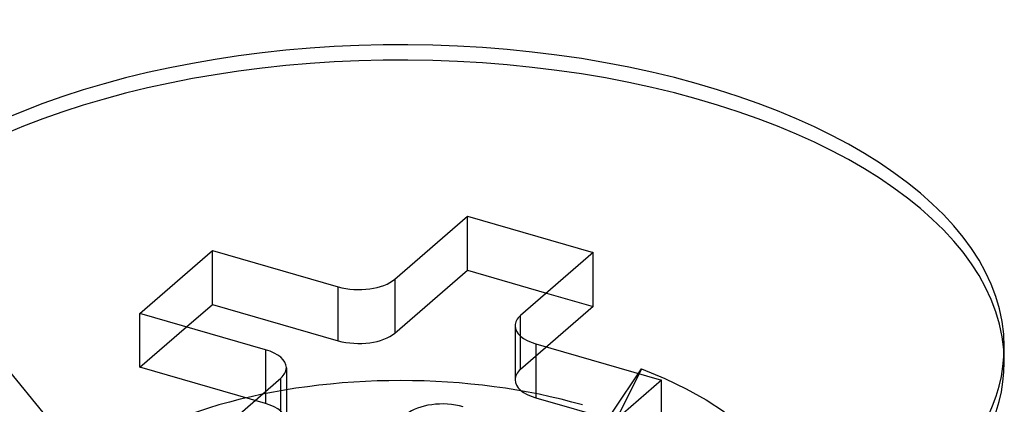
# Model space of a CAD drawing. Header units: millimetres. Extents: x -24 to 80, y -43 to 164.
# Tile 135 of 223: x -12.76 to -8.01, y 148.25 to 150.1. Entities that reach past the tile are written whole.
import ezdxf

# ---------------------------------------------------------------- set-up
doc = ezdxf.new("R2010")
doc.units = ezdxf.units.MM
doc.layers.add('MAIN-1', color=7, linetype='Continuous')
doc.layers.add('MAIN-2', color=7, linetype='Continuous')

msp = doc.modelspace()

# ---------------------------------------------------------------- linework, layer by layer
at = {"layer": 'MAIN-1'}
for p, q in [((-10.9463, 148.8543), (-10.5963, 149.1574)), ((-10.5963, 149.1574), (-9.9901, 148.9824)), ((-10.5963, 148.8976), (-10.5963, 149.1574)), ((-12.1757, 148.6896), (-11.8257, 148.9927)), ((-11.8257, 148.9927), (-11.2195, 148.8177)), ((-11.8257, 148.7329), (-11.8257, 148.9927)), ((-9.9901, 148.9824), (-10.3401, 148.6793)), ((-10.9463, 148.5945), (-10.5963, 148.8976)), ((-10.5963, 148.8976), (-10.2151, 148.7875)), ((-11.2195, 148.5579), (-11.2195, 148.8177)), ((-10.9463, 148.8543), (-10.9463, 148.5945)), ((-11.9507, 148.6246), (-11.8257, 148.7329)), ((-11.8257, 148.7329), (-11.2195, 148.5579)), ((-11.5695, 148.5146), (-12.1757, 148.6896)), ((-10.3669, 148.6293), (-10.3669, 148.3695)), ((-10.2669, 148.5427), (-9.6607, 148.3677)), ((-10.2669, 148.5427), (-10.2669, 148.2829)), ((-8.0082, 148.4549), (-8.0082, 148.5286)), ((-11.4695, 148.4279), (-11.4695, 148.1681)), ((-11.8463, 148.0748), (-11.4963, 148.378)), ((-11.4963, 148.1181), (-11.4963, 148.378)), ((-9.6607, 148.3677), (-10.0107, 148.0646)), ((-10.2669, 148.2829), (-9.8857, 148.1728))]:
    msp.add_line(p, q, dxfattribs=at)
for centre, major_axis, start_param, end_param in [((-10.9182, 148.5286), (-2.91, 0), 3.141499, 5.759587), ((-11.1195, 148.9043), (-0.2, 0), 1.047198, 2.617994), ((-10.1669, 148.6293), (-0.2, 0), -0.523599, -0.000094), ((-10.1669, 148.6293), (-0.2, 0), -0.000094, 1.047198), ((-11.1195, 148.6445), (0.2, 0), -2.094395, -0.523599), ((-10.9182, 148.5286), (-2.91, 0), -0.000094, 2.617994), ((-11.6695, 148.428), (-0.2, 0), 3.141499, 4.18879), ((-10.9182, 148.5286), (-2.91, 0), 2.617994, 3.141499), ((-10.9182, 148.4549), (2.91, 0), -0.523599, -0.000094), ((-11.6695, 148.428), (-0.2, 0), 2.617994, 3.141499), ((-10.1669, 148.3695), (0.2, 0), 3.141499, 4.18879), ((-10.7169, 148.153), (-0.2, 0), -2.094395, -0.523599)]:
    msp.add_ellipse(centre, major_axis=major_axis, ratio=0.5, start_param=start_param, end_param=end_param, dxfattribs=at)
at = {"layer": 'MAIN-2'}
for p, q in [((-13.4383, 149.1824), (-12.2463, 147.7267)), ((-9.9901, 148.7226), (-9.9901, 148.9824)), ((-10.2151, 148.7875), (-9.9901, 148.7226)), ((-9.9901, 148.7226), (-10.3401, 148.4195)), ((-12.1757, 148.4298), (-12.1757, 148.6896)), ((-10.3401, 148.4195), (-10.3401, 148.6793)), ((-12.1757, 148.4298), (-11.9507, 148.6246)), ((-11.5695, 148.5146), (-11.5695, 148.2548)), ((-11.5695, 148.2548), (-12.1757, 148.4298)), ((-9.8968, 148.2134), (-9.7565, 148.4217)), ((-9.7565, 148.4217), (-9.879, 148.1774)), ((-9.7565, 148.4217), (-9.6452, 148.3764)), ((-9.6607, 148.1079), (-9.6607, 148.3677)), ((-9.6452, 148.3764), (-9.5412, 148.3265)), ((-9.5412, 148.3265), (-9.4452, 148.2725)), ((-9.4452, 148.2725), (-9.3575, 148.2144))]:
    msp.add_line(p, q, dxfattribs=at)
for centre, major_axis, start_param, end_param in [((-10.9182, 148.4549), (2.91, 0), -0.000094, 2.617994), ((-10.9182, 147.4894), (1.7525, 0), 1.047198, 3.141624), ((-10.1669, 148.3695), (0.2, 0), 2.617994, 3.141499), ((-11.6695, 148.1681), (0.2, 0), -0.000094, 1.047198)]:
    msp.add_ellipse(centre, major_axis=major_axis, ratio=0.5, start_param=start_param, end_param=end_param, dxfattribs=at)

doc.saveas('drawing.dxf')
